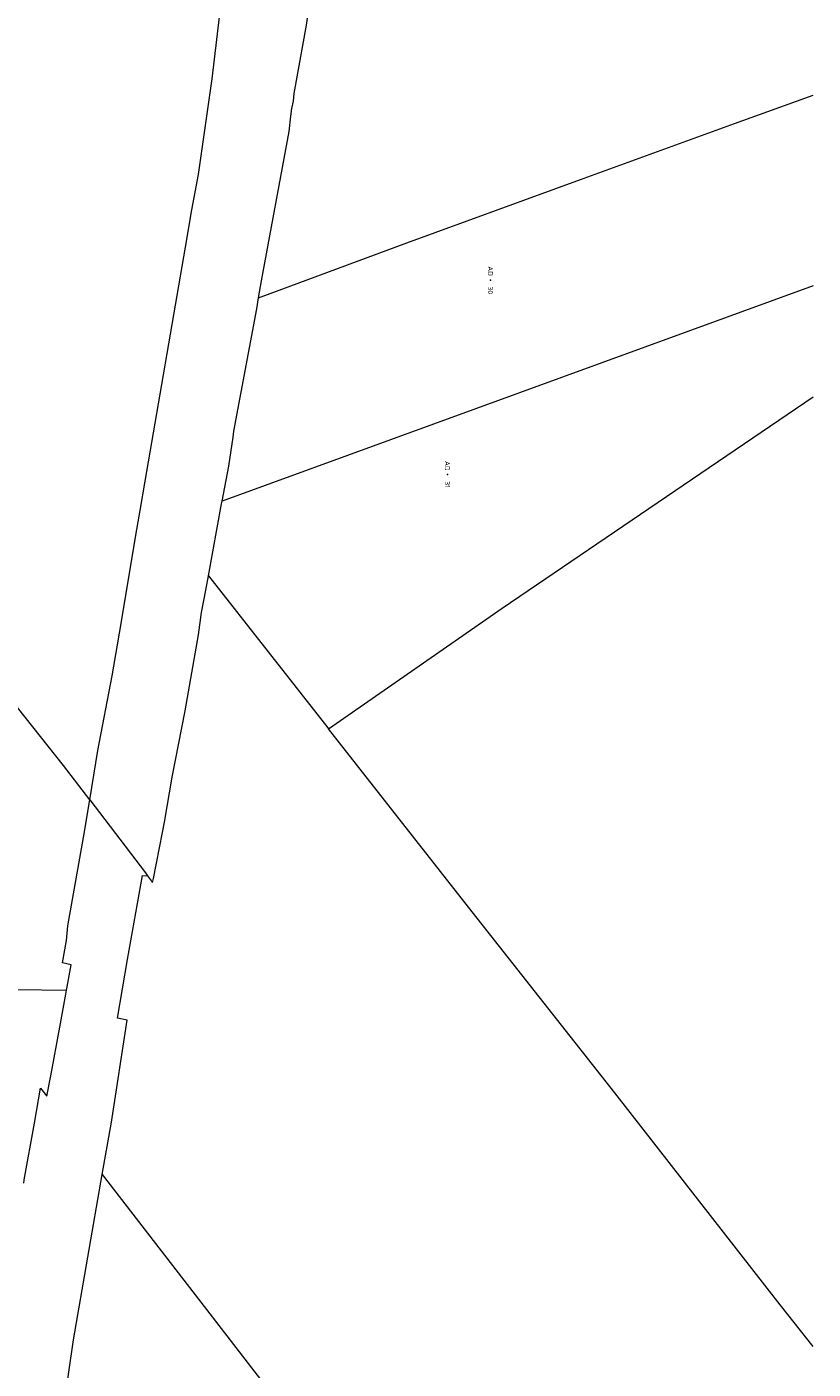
# Model space of a CAD drawing. Header units: metres. Extents: x 232711 to 233626, y 552873 to 554498.
# Tile 7 of 15: x 233342 to 233626, y 553207 to 553693. Entities that reach past the tile are written whole.
import ezdxf
from ezdxf.enums import TextEntityAlignment as Align
from ezdxf.lldxf.tags import DXFTag

# ---------------------------------------------------------------- set-up
doc = ezdxf.new("R2010")
doc.units = ezdxf.units.M
doc.layers.add('G01-D', color=7, linetype='KG-PERCEEL', lineweight=5, true_color=0xbe00ff)
doc.layers.add('Z01', color=7, linetype='Continuous', lineweight=5, true_color=0xbe00ff)
doc.layers.add('G01-D VERVALLEN', color=150, linetype='KG-PERCEEL', lineweight=5)
doc.styles.add('ISO', font='iso.shx')
doc.styles.get("Standard").update_dxf_attribs({"font": 'iso.shx'})
tags = doc.linetypes.add('KG-PERCEEL', pattern='A,5.5,-2,["P",Standard,S=1.8,R=0,X=-0.5,Y=-0.9],-2,5.5,-2,[5,NLCS.SHX,S=0.75,R=0,X=0,Y=0],-2', length=19).pattern_tags.tags
tags[6] = DXFTag(74, 10)

# ---------------------------------------------------------------- blocks, each defined once
blk = doc.blocks.new('Z01')
at = {"color": 0}
blk.add_point((0, 0), dxfattribs=at)
at = {"color": 0, "style": 'ISO', "oblique": 15}
blk.add_attdef('Z01', text='', height=1.8, dxfattribs=at).set_placement((0, 0), align=Align.MIDDLE)

msp = doc.modelspace()

# ---------------------------------------------------------------- linework, layer by layer
at = {"layer": 'G01-D', "flags": 128}
for points in [[(233425.72, 553595.2), (233426.77, 553601.29), (233436.82, 553655.42), (233437.39, 553660.95), (233437.75, 553663.74), (233438.36, 553666.46), (233438.59, 553669.14), (233443.04, 553693.91), (233444.33, 553703.11), (233445.26, 553714.3), (233446.53, 553729.47), (233446.63, 553740.61), (233446.93, 553745.31), (233446.41, 553751.09), (233445.64, 553806.89)], [(233364.6, 553413.42), (233367.51, 553431.25), (233372.77, 553458.31), (233375.96, 553477.31), (233381.29, 553509.28), (233382.53, 553516.16), (233382.86, 553518.14), (233384.63, 553528.84), (233399.29, 553613.59), (233401.6, 553627.11), (233403.93, 553639.91), (233406.44, 553656.7), (233408.93, 553674.44), (233412.48, 553705.19), (233413.68, 553722.21), (233414.95, 553743.28), (233415.54, 553757.28)], [(233425.72, 553595.2), (233479.32, 553615.05), (233543.49, 553638.54), (233597.91, 553658.3), (233626.33, 553668.63)], [(233626.33, 553599.53), (233412.54, 553521.6)], [(233412.54, 553521.6), (233414.93, 553534.25), (233416.52, 553544.77), (233416.77, 553546.91), (233425.02, 553591.19), (233425.72, 553595.2)], [(233451.05, 553439.12), (233513.87, 553482.8), (233626.33, 553559.29)], [(233407.56, 553494.58), (233412.35, 553520.6), (233412.54, 553521.6)], [(233385.54, 553385.91), (233387.37, 553383.5), (233387.65, 553384.95), (233390.9, 553401.62), (233391.61, 553405.28), (233394.49, 553421.67), (233399.17, 553445.68), (233403.92, 553473.18), (233405.09, 553481.22), (233406.6, 553489.4), (233407.56, 553494.58)], [(233407.56, 553494.58), (233450.72, 553439.55), (233451.05, 553439.12)], [(233626.33, 553215.47), (233614.37, 553230.62), (233554.6, 553307.28), (233501.66, 553374.6), (233451.05, 553439.12)], [(233357.94, 553353.74), (233354.77, 553354.42), (233356.27, 553362.48), (233356.66, 553367.76), (233362.33, 553399.82), (233364.6, 553413.42)], [(233364.6, 553413.42), (233384.76, 553386.94), (233385.54, 553385.91)], [(233369.17, 553277.76), (233372.48, 553296.74), (233378.18, 553333.6), (233374.68, 553334.36), (233378.26, 553355.6), (233383.67, 553386.04), (233385.54, 553385.91)], [(233356.27, 553344.54), (233356.47, 553345.67), (233357.94, 553353.74)], [(233340.73, 553274.57), (233340.95, 553275.82), (233344.67, 553296.29), (233346.81, 553309.06), (233349.14, 553306.11), (233350.53, 553313.53), (233353.83, 553331.08), (233355.99, 553343), (233356.27, 553344.54)], [(233350.78, 553175.81), (233354.13, 553195.54), (233355.47, 553195.33), (233358.7, 553217.84), (233369.17, 553277.76)], [(233369.17, 553277.76), (233406.85, 553228.88), (233448.85, 553174.5), (233493.25, 553117.17), (233437.39, 553073.95), (233436.03, 553072.91)]]:
    msp.add_lwpolyline(points, dxfattribs=at)
at = {"layer": 'G01-D VERVALLEN', "flags": 128}
for points in [[(233364.6, 553413.42), (233355.1, 553425.91), (233349.55, 553432.89), (233321.28, 553468.46)], [(233291.72, 553379.67), (233308.44, 553358.19), (233336.78, 553344.72), (233338.19, 553344.71), (233356.27, 553344.54)]]:
    msp.add_lwpolyline(points, dxfattribs=at)

# ---------------------------------------------------------------- block references
at = {"layer": 'Z01'}
ref = msp.add_blockref('Z01', (233509.57, 553601.58), dxfattribs=dict(at, xscale=0.9, yscale=0.9, rotation=270))
ref.add_attrib('', 'AD   30', dxfattribs={"layer": '0', "height": 1.8, "rotation": 270, "style": 'ISO'}).set_placement((233509.57, 553601.58), align=Align.MIDDLE)
ref = msp.add_blockref('Z01', (233494.01, 553531.25), dxfattribs=dict(at, xscale=0.9, yscale=0.9, rotation=270))
ref.add_attrib('', 'AD   31', dxfattribs={"layer": '0', "height": 1.8, "rotation": 270, "style": 'ISO'}).set_placement((233494.01, 553531.25), align=Align.MIDDLE)

doc.saveas('drawing.dxf')
